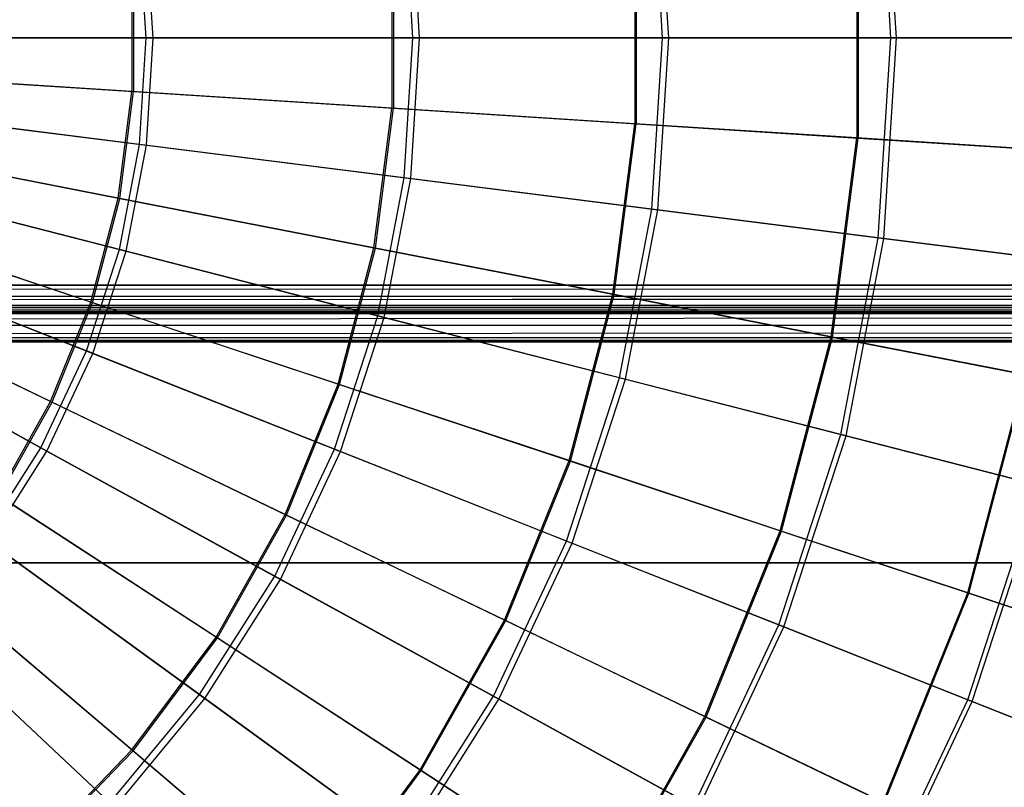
# Model space of a CAD drawing. Extents: x 0.2 to 40.1, y -6.7 to 6.7.
# Tile 147 of 256: x 14.4 to 15.8, y -4.4 to -3.4. Entities that reach past the tile are written whole.
import ezdxf

# ---------------------------------------------------------------- set-up
doc = ezdxf.new("R2010")
doc.units = 0
doc.header["$MEASUREMENT"] = 0
doc.layers.get('0').update_dxf_attribs({"color": 13, "linetype": 'CONTINUOUS'})

# ---------------------------------------------------------------- blocks, each defined once
blk = doc.blocks.new('SNOWBALL_XIV_PM3_STL')
at = {"color": 0}
for p, q in [((15.6047, -3.4062, 16.7033), (15.5873, -3.1291, 16.7033)), ((15.6047, -3.4062, 16.7033), (15.5873, -3.1291, 16.7033)), ((15.6124, -3.4062, 12.0371), (15.5949, -3.1281, 12.0371)), ((15.6124, -3.4062, 12.0371), (15.5949, -3.1281, 12.0371)), ((15.2885, -3.4062, 16.9546), (15.2735, -3.1687, 16.9546)), ((15.2885, -3.4062, 16.9546), (15.2735, -3.1687, 16.9546)), ((15.297, -3.4062, 11.7848), (15.282, -3.1677, 11.7848)), ((15.297, -3.4062, 11.7848), (15.282, -3.1677, 11.7848)), ((14.9427, -3.4062, 17.1633), (14.9305, -3.2121, 17.1633)), ((14.9427, -3.4062, 17.1633), (14.9305, -3.2121, 17.1633)), ((14.9519, -3.4062, 11.575), (14.9396, -3.2109, 11.575)), ((14.9519, -3.4062, 11.575), (14.9396, -3.2109, 11.575)), ((14.5731, -3.4062, 17.3261), (14.5638, -3.2584, 17.3261)), ((14.5731, -3.4062, 17.3261), (14.5638, -3.2584, 17.3261)), ((14.5828, -3.4062, 11.411), (14.5735, -3.2572, 11.411)), ((14.5828, -3.4062, 11.411), (14.5735, -3.2572, 11.411)), ((15.5575, -3.2673, 16.6617), (15.5575, -3.5451, 16.6617)), ((15.5575, -3.2673, 16.6617), (15.5575, -3.5451, 16.6617)), ((15.5592, -3.2672, 12.0779), (15.5592, -3.5453, 12.0779)), ((15.5592, -3.2672, 12.0779), (15.5592, -3.5453, 12.0779)), ((15.25, -3.287, 16.9105), (15.25, -3.5254, 16.9105)), ((15.25, -3.287, 16.9105), (15.25, -3.5254, 16.9105)), ((15.2519, -3.2869, 11.8289), (15.2519, -3.5255, 11.8289)), ((15.2519, -3.2869, 11.8289), (15.2519, -3.5255, 11.8289)), ((14.9135, -3.3086, 17.1182), (14.9135, -3.5038, 17.1182)), ((14.9135, -3.3086, 17.1182), (14.9135, -3.5038, 17.1182)), ((14.9155, -3.3085, 11.6209), (14.9155, -3.5039, 11.6209)), ((14.9155, -3.3085, 11.6209), (14.9155, -3.5039, 11.6209)), ((14.5534, -3.3318, 17.2814), (14.5534, -3.4807, 17.2814)), ((14.5534, -3.3318, 17.2814), (14.5534, -3.4807, 17.2814)), ((14.5556, -3.3316, 11.4574), (14.5556, -3.4808, 11.4574)), ((14.5556, -3.3316, 11.4574), (14.5556, -3.4808, 11.4574)), ((14.5731, -3.4062, 17.3261), (14.1857, -3.4062, 17.4403)), ((14.5731, -3.4062, 17.3261), (14.1857, -3.4062, 17.4403)), ((14.1958, -3.4062, 11.2955), (14.5828, -3.4062, 11.411)), ((14.1958, -3.4062, 11.2955), (14.5828, -3.4062, 11.411)), ((14.5638, -3.5541, 17.3261), (14.5731, -3.4062, 17.3261)), ((14.5638, -3.5541, 17.3261), (14.5731, -3.4062, 17.3261)), ((14.9427, -3.4062, 17.1633), (14.5731, -3.4062, 17.3261)), ((14.9427, -3.4062, 17.1633), (14.5731, -3.4062, 17.3261)), ((14.5735, -3.5553, 11.411), (14.5828, -3.4062, 11.411)), ((14.5735, -3.5553, 11.411), (14.5828, -3.4062, 11.411)), ((14.5828, -3.4062, 11.411), (14.9519, -3.4062, 11.575)), ((14.5828, -3.4062, 11.411), (14.9519, -3.4062, 11.575)), ((14.9305, -3.6004, 17.1633), (14.9427, -3.4062, 17.1633)), ((14.9305, -3.6004, 17.1633), (14.9427, -3.4062, 17.1633)), ((14.9396, -3.6015, 11.575), (14.9519, -3.4062, 11.575)), ((14.9396, -3.6015, 11.575), (14.9519, -3.4062, 11.575)), ((15.2885, -3.4062, 16.9546), (14.9427, -3.4062, 17.1633)), ((15.2885, -3.4062, 16.9546), (14.9427, -3.4062, 17.1633)), ((14.9519, -3.4062, 11.575), (15.297, -3.4062, 11.7848)), ((14.9519, -3.4062, 11.575), (15.297, -3.4062, 11.7848)), ((15.2735, -3.6437, 16.9546), (15.2885, -3.4062, 16.9546)), ((15.2735, -3.6437, 16.9546), (15.2885, -3.4062, 16.9546)), ((15.282, -3.6448, 11.7848), (15.297, -3.4062, 11.7848)), ((15.282, -3.6448, 11.7848), (15.297, -3.4062, 11.7848)), ((15.6047, -3.4062, 16.7033), (15.2885, -3.4062, 16.9546)), ((15.6047, -3.4062, 16.7033), (15.2885, -3.4062, 16.9546)), ((15.297, -3.4062, 11.7848), (15.6124, -3.4062, 12.0371)), ((15.297, -3.4062, 11.7848), (15.6124, -3.4062, 12.0371)), ((15.5873, -3.6833, 16.7033), (15.6047, -3.4062, 16.7033)), ((15.5873, -3.6833, 16.7033), (15.6047, -3.4062, 16.7033)), ((15.5949, -3.6843, 12.0371), (15.6124, -3.4062, 12.0371)), ((15.5949, -3.6843, 12.0371), (15.6124, -3.4062, 12.0371)), ((15.8862, -3.4062, 16.4137), (15.6047, -3.4062, 16.7033)), ((15.8862, -3.4062, 16.4137), (15.6047, -3.4062, 16.7033)), ((15.6124, -3.4062, 12.0371), (15.8929, -3.4062, 12.3277)), ((15.6124, -3.4062, 12.0371), (15.8929, -3.4062, 12.3277)), ((14.5534, -3.4807, 17.2814), (14.1756, -3.4564, 17.3975)), ((14.5534, -3.4807, 17.2814), (14.1756, -3.4564, 17.3975)), ((14.1778, -3.4566, 11.3411), (14.5556, -3.4808, 11.4574)), ((14.1778, -3.4566, 11.3411), (14.5556, -3.4808, 11.4574)), ((14.5344, -3.6284, 17.2814), (14.5534, -3.4807, 17.2814)), ((14.5344, -3.6284, 17.2814), (14.5534, -3.4807, 17.2814)), ((14.5365, -3.6288, 11.4574), (14.5556, -3.4808, 11.4574)), ((14.5365, -3.6288, 11.4574), (14.5556, -3.4808, 11.4574)), ((14.9135, -3.5038, 17.1182), (14.5534, -3.4807, 17.2814)), ((14.9135, -3.5038, 17.1182), (14.5534, -3.4807, 17.2814)), ((14.5556, -3.4808, 11.4574), (14.9155, -3.5039, 11.6209)), ((14.5556, -3.4808, 11.4574), (14.9155, -3.5039, 11.6209)), ((14.8886, -3.6974, 17.1182), (14.9135, -3.5038, 17.1182)), ((14.8886, -3.6974, 17.1182), (14.9135, -3.5038, 17.1182)), ((14.8906, -3.6978, 11.6209), (14.9155, -3.5039, 11.6209)), ((14.8906, -3.6978, 11.6209), (14.9155, -3.5039, 11.6209)), ((15.25, -3.5254, 16.9105), (14.9135, -3.5038, 17.1182)), ((15.25, -3.5254, 16.9105), (14.9135, -3.5038, 17.1182)), ((14.9155, -3.5039, 11.6209), (15.2519, -3.5255, 11.8289)), ((14.9155, -3.5039, 11.6209), (15.2519, -3.5255, 11.8289)), ((14.5638, -3.5541, 17.3261), (14.1795, -3.5055, 17.4403)), ((14.5638, -3.5541, 17.3261), (14.1795, -3.5055, 17.4403)), ((14.1895, -3.5068, 11.2955), (14.5735, -3.5553, 11.411)), ((14.1895, -3.5068, 11.2955), (14.5735, -3.5553, 11.411)), ((15.2195, -3.7618, 16.9105), (15.25, -3.5254, 16.9105)), ((15.2195, -3.7618, 16.9105), (15.25, -3.5254, 16.9105)), ((15.2214, -3.7622, 11.8289), (15.2519, -3.5255, 11.8289)), ((15.2214, -3.7622, 11.8289), (15.2519, -3.5255, 11.8289)), ((15.5575, -3.5451, 16.6617), (15.25, -3.5254, 16.9105)), ((15.5575, -3.5451, 16.6617), (15.25, -3.5254, 16.9105)), ((15.2519, -3.5255, 11.8289), (15.5592, -3.5453, 12.0779)), ((15.2519, -3.5255, 11.8289), (15.5592, -3.5453, 12.0779)), ((15.5219, -3.8207, 16.6617), (15.5575, -3.5451, 16.6617)), ((15.5219, -3.8207, 16.6617), (15.5575, -3.5451, 16.6617)), ((15.5236, -3.821, 12.0779), (15.5592, -3.5453, 12.0779)), ((15.5236, -3.821, 12.0779), (15.5592, -3.5453, 12.0779)), ((15.8309, -3.5627, 16.3757), (15.5575, -3.5451, 16.6617)), ((15.8309, -3.5627, 16.3757), (15.5575, -3.5451, 16.6617)), ((15.5592, -3.5453, 12.0779), (15.8324, -3.5628, 12.364)), ((15.5592, -3.5453, 12.0779), (15.8324, -3.5628, 12.364)), ((14.5344, -3.6284, 17.2814), (14.1628, -3.556, 17.3975)), ((14.5344, -3.6284, 17.2814), (14.1628, -3.556, 17.3975)), ((14.165, -3.5564, 11.3411), (14.5365, -3.6288, 11.4574)), ((14.165, -3.5564, 11.3411), (14.5365, -3.6288, 11.4574)), ((14.5361, -3.6996, 17.3261), (14.5638, -3.5541, 17.3261)), ((14.5361, -3.6996, 17.3261), (14.5638, -3.5541, 17.3261)), ((14.5455, -3.702, 11.411), (14.5735, -3.5553, 11.411)), ((14.5455, -3.702, 11.411), (14.5735, -3.5553, 11.411)), ((14.9305, -3.6004, 17.1633), (14.5638, -3.5541, 17.3261)), ((14.9305, -3.6004, 17.1633), (14.5638, -3.5541, 17.3261)), ((14.5735, -3.5553, 11.411), (14.9396, -3.6015, 11.575)), ((14.5735, -3.5553, 11.411), (14.9396, -3.6015, 11.575)), ((14.8941, -3.7915, 17.1633), (14.9305, -3.6004, 17.1633)), ((14.8941, -3.7915, 17.1633), (14.9305, -3.6004, 17.1633)), ((15.2735, -3.6437, 16.9546), (14.9305, -3.6004, 17.1633)), ((15.2735, -3.6437, 16.9546), (14.9305, -3.6004, 17.1633)), ((14.5361, -3.6996, 17.3261), (14.1608, -3.6032, 17.4403)), ((14.5361, -3.6996, 17.3261), (14.1608, -3.6032, 17.4403)), ((14.1706, -3.6057, 11.2955), (14.5455, -3.702, 11.411)), ((14.1706, -3.6057, 11.2955), (14.5455, -3.702, 11.411)), ((14.9029, -3.7938, 11.575), (14.9396, -3.6015, 11.575)), ((14.9029, -3.7938, 11.575), (14.9396, -3.6015, 11.575)), ((14.9396, -3.6015, 11.575), (15.282, -3.6448, 11.7848)), ((14.9396, -3.6015, 11.575), (15.282, -3.6448, 11.7848)), ((14.4966, -3.7725, 17.2814), (14.5344, -3.6284, 17.2814)), ((14.4966, -3.7725, 17.2814), (14.5344, -3.6284, 17.2814)), ((14.4987, -3.7731, 11.4574), (14.5365, -3.6288, 11.4574)), ((14.4987, -3.7731, 11.4574), (14.5365, -3.6288, 11.4574)), ((14.8886, -3.6974, 17.1182), (14.5344, -3.6284, 17.2814)), ((14.8886, -3.6974, 17.1182), (14.5344, -3.6284, 17.2814)), ((14.5365, -3.6288, 11.4574), (14.8906, -3.6978, 11.6209)), ((14.5365, -3.6288, 11.4574), (14.8906, -3.6978, 11.6209)), ((14.4966, -3.7725, 17.2814), (14.1373, -3.6532, 17.3975)), ((14.4966, -3.7725, 17.2814), (14.1373, -3.6532, 17.3975)), ((14.1394, -3.6539, 11.3411), (14.4987, -3.7731, 11.4574)), ((14.1394, -3.6539, 11.3411), (14.4987, -3.7731, 11.4574)), ((15.229, -3.8775, 16.9546), (15.2735, -3.6437, 16.9546)), ((15.229, -3.8775, 16.9546), (15.2735, -3.6437, 16.9546)), ((15.2372, -3.8796, 11.7848), (15.282, -3.6448, 11.7848)), ((15.2372, -3.8796, 11.7848), (15.282, -3.6448, 11.7848)), ((15.5873, -3.6833, 16.7033), (15.2735, -3.6437, 16.9546)), ((15.5873, -3.6833, 16.7033), (15.2735, -3.6437, 16.9546)), ((15.282, -3.6448, 11.7848), (15.5949, -3.6843, 12.0371)), ((15.282, -3.6448, 11.7848), (15.5949, -3.6843, 12.0371)), ((15.5352, -3.9561, 16.7033), (15.5873, -3.6833, 16.7033)), ((15.5352, -3.9561, 16.7033), (15.5873, -3.6833, 16.7033)), ((15.5427, -3.958, 12.0371), (15.5949, -3.6843, 12.0371)), ((15.5427, -3.958, 12.0371), (15.5949, -3.6843, 12.0371)), ((15.8665, -3.7186, 16.4137), (15.5873, -3.6833, 16.7033)), ((15.8665, -3.7186, 16.4137), (15.5873, -3.6833, 16.7033)), ((15.5949, -3.6843, 12.0371), (15.8732, -3.7195, 12.3277)), ((15.5949, -3.6843, 12.0371), (15.8732, -3.7195, 12.3277)), ((14.4903, -3.8404, 17.3261), (14.1301, -3.6978, 17.4403)), ((14.4903, -3.8404, 17.3261), (14.1301, -3.6978, 17.4403)), ((14.1395, -3.7016, 11.2955), (14.4993, -3.844, 11.411)), ((14.1395, -3.7016, 11.2955), (14.4993, -3.844, 11.411)), ((14.4903, -3.8404, 17.3261), (14.5361, -3.6996, 17.3261)), ((14.4903, -3.8404, 17.3261), (14.5361, -3.6996, 17.3261)), ((14.4993, -3.844, 11.411), (14.5455, -3.702, 11.411)), ((14.4993, -3.844, 11.411), (14.5455, -3.702, 11.411)), ((14.8941, -3.7915, 17.1633), (14.5361, -3.6996, 17.3261)), ((14.8941, -3.7915, 17.1633), (14.5361, -3.6996, 17.3261)), ((14.5455, -3.702, 11.411), (14.9029, -3.7938, 11.575)), ((14.5455, -3.702, 11.411), (14.9029, -3.7938, 11.575)), ((14.8391, -3.8862, 17.1182), (14.8886, -3.6974, 17.1182)), ((14.8391, -3.8862, 17.1182), (14.8886, -3.6974, 17.1182)), ((14.841, -3.8868, 11.6209), (14.8906, -3.6978, 11.6209)), ((14.841, -3.8868, 11.6209), (14.8906, -3.6978, 11.6209)), ((15.2195, -3.7618, 16.9105), (14.8886, -3.6974, 17.1182)), ((15.2195, -3.7618, 16.9105), (14.8886, -3.6974, 17.1182)), ((14.8906, -3.6978, 11.6209), (15.2214, -3.7622, 11.8289)), ((14.8906, -3.6978, 11.6209), (15.2214, -3.7622, 11.8289)), ((0.8788, -3.7801, 51.6919), (39.3922, -3.749, 51.6983)), ((0.8788, -3.7801, 51.6919), (39.3922, -3.749, 51.6983)), ((0.8883, -3.749, 51.6983), (39.3922, -3.749, 51.6983)), ((39.3922, -3.749, 51.6589), (0.8883, -3.749, 51.6589)), ((0.8883, -3.749, 51.6983), (39.3922, -3.749, 51.6983)), ((0.8883, -3.749, 51.6589), (39.4012, -3.7638, 51.656)), ((0.8883, -3.749, 51.6589), (39.4012, -3.7638, 51.656)), ((39.3922, -3.749, 51.6589), (0.8883, -3.749, 51.6589)), ((14.4407, -3.9105, 17.2814), (14.0996, -3.7462, 17.3975)), ((14.4407, -3.9105, 17.2814), (14.0996, -3.7462, 17.3975)), ((14.1016, -3.7472, 11.3411), (14.4427, -3.9114, 11.4574)), ((14.1016, -3.7472, 11.3411), (14.4427, -3.9114, 11.4574)), ((0.8788, -3.7646, 51.6557), (39.4012, -3.7638, 51.656)), ((0.8788, -3.7646, 51.6557), (39.4012, -3.7638, 51.656)), ((15.1591, -3.9924, 16.9105), (15.2195, -3.7618, 16.9105)), ((15.1591, -3.9924, 16.9105), (15.2195, -3.7618, 16.9105)), ((15.1608, -3.993, 11.8289), (15.2214, -3.7622, 11.8289)), ((15.1608, -3.993, 11.8289), (15.2214, -3.7622, 11.8289)), ((15.5219, -3.8207, 16.6617), (15.2195, -3.7618, 16.9105)), ((15.5219, -3.8207, 16.6617), (15.2195, -3.7618, 16.9105)), ((15.2214, -3.7622, 11.8289), (15.5236, -3.821, 12.0779)), ((15.2214, -3.7622, 11.8289), (15.5236, -3.821, 12.0779)), ((0.8607, -3.7855, 51.6344), (39.4105, -3.7769, 51.6474)), ((0.8607, -3.7855, 51.6344), (39.4105, -3.7769, 51.6474)), ((0.87, -3.7769, 51.6474), (39.4105, -3.7769, 51.6474)), ((0.87, -3.7769, 51.6474), (39.4105, -3.7769, 51.6474)), ((39.4105, -3.7769, 51.6474), (0.8788, -3.7646, 51.6557)), ((39.4105, -3.7769, 51.6474), (0.8788, -3.7646, 51.6557)), ((14.4407, -3.9105, 17.2814), (14.4966, -3.7725, 17.2814)), ((14.4407, -3.9105, 17.2814), (14.4966, -3.7725, 17.2814)), ((14.4427, -3.9114, 11.4574), (14.4987, -3.7731, 11.4574)), ((14.4427, -3.9114, 11.4574), (14.4987, -3.7731, 11.4574)), ((14.8391, -3.8862, 17.1182), (14.4966, -3.7725, 17.2814)), ((14.8391, -3.8862, 17.1182), (14.4966, -3.7725, 17.2814)), ((14.4987, -3.7731, 11.4574), (14.841, -3.8868, 11.6209)), ((14.4987, -3.7731, 11.4574), (14.841, -3.8868, 11.6209)), ((39.4288, -3.7884, 51.6196), (0.8517, -3.7884, 51.6196)), ((0.8517, -3.7884, 50.9109), (39.4288, -3.7884, 50.9109)), ((39.4288, -3.7884, 51.6196), (0.8517, -3.7884, 51.6196)), ((0.8517, -3.7884, 50.9109), (39.4288, -3.7884, 50.9109)), ((39.4193, -3.7852, 51.6351), (0.8607, -3.7855, 51.6344)), ((39.4193, -3.7852, 51.6351), (0.8607, -3.7855, 51.6344)), ((39.4206, -3.786, 51.6332), (0.8607, -3.7855, 51.6344)), ((39.4206, -3.786, 51.6332), (0.8607, -3.7855, 51.6344)), ((39.4288, -3.7884, 51.6196), (0.8607, -3.7855, 51.6344)), ((39.4288, -3.7884, 51.6196), (0.8607, -3.7855, 51.6344)), ((0.87, -3.8047, 51.6752), (39.4012, -3.7787, 51.6925)), ((0.87, -3.8047, 51.6752), (39.4012, -3.7787, 51.6925)), ((0.8788, -3.7801, 51.6919), (39.4012, -3.7787, 51.6925)), ((0.8788, -3.7801, 51.6919), (39.4012, -3.7787, 51.6925)), ((14.4272, -3.9745, 17.3261), (14.0877, -3.7879, 17.4403)), ((14.4272, -3.9745, 17.3261), (14.0877, -3.7879, 17.4403)), ((14.8339, -3.9765, 17.1633), (14.8941, -3.7915, 17.1633)), ((14.8339, -3.9765, 17.1633), (14.8941, -3.7915, 17.1633)), ((15.229, -3.8775, 16.9546), (14.8941, -3.7915, 17.1633)), ((15.229, -3.8775, 16.9546), (14.8941, -3.7915, 17.1633)), ((0.8607, -3.822, 51.6492), (39.4105, -3.8047, 51.6752)), ((0.8607, -3.822, 51.6492), (39.4105, -3.8047, 51.6752)), ((0.87, -3.8047, 51.6752), (39.4105, -3.8047, 51.6752)), ((0.87, -3.8047, 51.6752), (39.4105, -3.8047, 51.6752)), ((14.0966, -3.7927, 11.2955), (14.4357, -3.9792, 11.411)), ((14.0966, -3.7927, 11.2955), (14.4357, -3.9792, 11.411)), ((14.8425, -3.9799, 11.575), (14.9029, -3.7938, 11.575)), ((14.8425, -3.9799, 11.575), (14.9029, -3.7938, 11.575)), ((14.9029, -3.7938, 11.575), (15.2372, -3.8796, 11.7848)), ((14.9029, -3.7938, 11.575), (15.2372, -3.8796, 11.7848)), ((0.8517, -3.8278, 51.6196), (39.4193, -3.8214, 51.6507)), ((0.8517, -3.8278, 51.6196), (39.4193, -3.8214, 51.6507)), ((0.8517, -3.8278, 51.6196), (39.4288, -3.8278, 51.6196)), ((39.4288, -3.8278, 50.9109), (0.8517, -3.8278, 50.9109)), ((39.4288, -3.8278, 50.9109), (0.8517, -3.8278, 50.9109)), ((0.8517, -3.8278, 51.6196), (39.4288, -3.8278, 51.6196)), ((0.8607, -3.822, 51.6492), (39.4193, -3.8214, 51.6507)), ((0.8607, -3.822, 51.6492), (39.4193, -3.8214, 51.6507)), ((15.4515, -4.0895, 16.6617), (15.5219, -3.8207, 16.6617)), ((15.4515, -4.0895, 16.6617), (15.5219, -3.8207, 16.6617)), ((15.4531, -4.09, 12.0779), (15.5236, -3.821, 12.0779)), ((15.4531, -4.09, 12.0779), (15.5236, -3.821, 12.0779)), ((15.7909, -3.8731, 16.3757), (15.5219, -3.8207, 16.6617)), ((15.7909, -3.8731, 16.3757), (15.5219, -3.8207, 16.6617)), ((15.5236, -3.821, 12.0779), (15.7923, -3.8734, 12.364)), ((15.5236, -3.821, 12.0779), (15.7923, -3.8734, 12.364)), ((14.4272, -3.9745, 17.3261), (14.4903, -3.8404, 17.3261)), ((14.4272, -3.9745, 17.3261), (14.4903, -3.8404, 17.3261)), ((14.4357, -3.9792, 11.411), (14.4993, -3.844, 11.411)), ((14.4357, -3.9792, 11.411), (14.4993, -3.844, 11.411)), ((14.8339, -3.9765, 17.1633), (14.4903, -3.8404, 17.3261)), ((14.8339, -3.9765, 17.1633), (14.4903, -3.8404, 17.3261)), ((14.4993, -3.844, 11.411), (14.8425, -3.9799, 11.575)), ((14.4993, -3.844, 11.411), (14.8425, -3.9799, 11.575)), ((15.7115, -4.1758, 16.3757), (15.7909, -3.8731, 16.3757)), ((15.7115, -4.1758, 16.3757), (15.7909, -3.8731, 16.3757)), ((15.7129, -4.1763, 12.364), (15.7923, -3.8734, 12.364)), ((15.7129, -4.1763, 12.364), (15.7923, -3.8734, 12.364)), ((14.7658, -4.0671, 17.1182), (14.8391, -3.8862, 17.1182)), ((14.7658, -4.0671, 17.1182), (14.8391, -3.8862, 17.1182)), ((14.7676, -4.0679, 11.6209), (14.841, -3.8868, 11.6209)), ((14.7676, -4.0679, 11.6209), (14.841, -3.8868, 11.6209)), ((15.1591, -3.9924, 16.9105), (14.8391, -3.8862, 17.1182)), ((15.1591, -3.9924, 16.9105), (14.8391, -3.8862, 17.1182)), ((14.841, -3.8868, 11.6209), (15.1608, -3.993, 11.8289)), ((14.841, -3.8868, 11.6209), (15.1608, -3.993, 11.8289)), ((15.1554, -4.1038, 16.9546), (15.229, -3.8775, 16.9546)), ((15.1554, -4.1038, 16.9546), (15.229, -3.8775, 16.9546)), ((15.1633, -4.1069, 11.7848), (15.2372, -3.8796, 11.7848)), ((15.1633, -4.1069, 11.7848), (15.2372, -3.8796, 11.7848)), ((15.5352, -3.9561, 16.7033), (15.229, -3.8775, 16.9546)), ((15.5352, -3.9561, 16.7033), (15.229, -3.8775, 16.9546)), ((15.2372, -3.8796, 11.7848), (15.5427, -3.958, 12.0371)), ((15.2372, -3.8796, 11.7848), (15.5427, -3.958, 12.0371)), ((14.3676, -4.0403, 17.2814), (14.4407, -3.9105, 17.2814)), ((14.3676, -4.0403, 17.2814), (14.4407, -3.9105, 17.2814)), ((14.3694, -4.0415, 11.4574), (14.4427, -3.9114, 11.4574)), ((14.3694, -4.0415, 11.4574), (14.4427, -3.9114, 11.4574)), ((14.7658, -4.0671, 17.1182), (14.4407, -3.9105, 17.2814)), ((14.7658, -4.0671, 17.1182), (14.4407, -3.9105, 17.2814)), ((14.4427, -3.9114, 11.4574), (14.7676, -4.0679, 11.6209)), ((14.4427, -3.9114, 11.4574), (14.7676, -4.0679, 11.6209)), ((15.4494, -4.2202, 16.7033), (15.5352, -3.9561, 16.7033)), ((15.4494, -4.2202, 16.7033), (15.5352, -3.9561, 16.7033)), ((15.4566, -4.223, 12.0371), (15.5427, -3.958, 12.0371)), ((15.4566, -4.223, 12.0371), (15.5427, -3.958, 12.0371)), ((15.8079, -4.0261, 16.4137), (15.5352, -3.9561, 16.7033)), ((15.8079, -4.0261, 16.4137), (15.5352, -3.9561, 16.7033)), ((15.5427, -3.958, 12.0371), (15.8144, -4.0278, 12.3277)), ((15.5427, -3.958, 12.0371), (15.8144, -4.0278, 12.3277)), ((14.3478, -4.0996, 17.3261), (14.4272, -3.9745, 17.3261)), ((14.3478, -4.0996, 17.3261), (14.4272, -3.9745, 17.3261)), ((14.3557, -4.1053, 11.411), (14.4357, -3.9792, 11.411)), ((14.3557, -4.1053, 11.411), (14.4357, -3.9792, 11.411)), ((14.7511, -4.1525, 17.1633), (14.4272, -3.9745, 17.3261)), ((14.7511, -4.1525, 17.1633), (14.4272, -3.9745, 17.3261)), ((14.4357, -3.9792, 11.411), (14.7591, -4.157, 11.575)), ((14.4357, -3.9792, 11.411), (14.7591, -4.157, 11.575)), ((14.7511, -4.1525, 17.1633), (14.8339, -3.9765, 17.1633)), ((14.7511, -4.1525, 17.1633), (14.8339, -3.9765, 17.1633)), ((14.7591, -4.157, 11.575), (14.8425, -3.9799, 11.575)), ((14.7591, -4.157, 11.575), (14.8425, -3.9799, 11.575)), ((15.1554, -4.1038, 16.9546), (14.8339, -3.9765, 17.1633)), ((15.1554, -4.1038, 16.9546), (14.8339, -3.9765, 17.1633)), ((14.8425, -3.9799, 11.575), (15.1633, -4.1069, 11.7848)), ((14.8425, -3.9799, 11.575), (15.1633, -4.1069, 11.7848)), ((15.0696, -4.2134, 16.9105), (15.1591, -3.9924, 16.9105)), ((15.0696, -4.2134, 16.9105), (15.1591, -3.9924, 16.9105)), ((15.0713, -4.2142, 11.8289), (15.1608, -3.993, 11.8289)), ((15.0713, -4.2142, 11.8289), (15.1608, -3.993, 11.8289)), ((15.4515, -4.0895, 16.6617), (15.1591, -3.9924, 16.9105)), ((15.4515, -4.0895, 16.6617), (15.1591, -3.9924, 16.9105)), ((15.1608, -3.993, 11.8289), (15.4531, -4.09, 12.0779)), ((15.1608, -3.993, 11.8289), (15.4531, -4.09, 12.0779)), ((15.7112, -4.3238, 16.4137), (15.8079, -4.0261, 16.4137)), ((15.7112, -4.3238, 16.4137), (15.8079, -4.0261, 16.4137)), ((15.7174, -4.3263, 12.3277), (15.8144, -4.0278, 12.3277)), ((15.7174, -4.3263, 12.3277), (15.8144, -4.0278, 12.3277)), ((14.67, -4.2371, 17.1182), (14.3676, -4.0403, 17.2814)), ((14.67, -4.2371, 17.1182), (14.3676, -4.0403, 17.2814)), ((14.3694, -4.0415, 11.4574), (14.6717, -4.2382, 11.6209)), ((14.3694, -4.0415, 11.4574), (14.6717, -4.2382, 11.6209)), ((14.67, -4.2371, 17.1182), (14.7658, -4.0671, 17.1182)), ((14.67, -4.2371, 17.1182), (14.7658, -4.0671, 17.1182)), ((14.6717, -4.2382, 11.6209), (14.7676, -4.0679, 11.6209)), ((14.6717, -4.2382, 11.6209), (14.7676, -4.0679, 11.6209)), ((15.0696, -4.2134, 16.9105), (14.7658, -4.0671, 17.1182)), ((15.0696, -4.2134, 16.9105), (14.7658, -4.0671, 17.1182)), ((14.7676, -4.0679, 11.6209), (15.0713, -4.2142, 11.8289)), ((14.7676, -4.0679, 11.6209), (15.0713, -4.2142, 11.8289)), ((15.3472, -4.347, 16.6617), (15.4515, -4.0895, 16.6617)), ((15.3472, -4.347, 16.6617), (15.4515, -4.0895, 16.6617)), ((15.3487, -4.3478, 12.0779), (15.4531, -4.09, 12.0779)), ((15.3487, -4.3478, 12.0779), (15.4531, -4.09, 12.0779)), ((15.7115, -4.1758, 16.3757), (15.4515, -4.0895, 16.6617)), ((15.7115, -4.1758, 16.3757), (15.4515, -4.0895, 16.6617)), ((15.4531, -4.09, 12.0779), (15.7129, -4.1763, 12.364)), ((15.4531, -4.09, 12.0779), (15.7129, -4.1763, 12.364)), ((14.6469, -4.3168, 17.1633), (14.3478, -4.0996, 17.3261)), ((14.6469, -4.3168, 17.1633), (14.3478, -4.0996, 17.3261)), ((14.3557, -4.1053, 11.411), (14.6543, -4.3222, 11.575)), ((14.3557, -4.1053, 11.411), (14.6543, -4.3222, 11.575)), ((15.0541, -4.3191, 16.9546), (15.1554, -4.1038, 16.9546)), ((15.0541, -4.3191, 16.9546), (15.1554, -4.1038, 16.9546)), ((15.4494, -4.2202, 16.7033), (15.1554, -4.1038, 16.9546)), ((15.4494, -4.2202, 16.7033), (15.1554, -4.1038, 16.9546)), ((15.0615, -4.3232, 11.7848), (15.1633, -4.1069, 11.7848)), ((15.0615, -4.3232, 11.7848), (15.1633, -4.1069, 11.7848)), ((15.1633, -4.1069, 11.7848), (15.4566, -4.223, 12.0371)), ((15.1633, -4.1069, 11.7848), (15.4566, -4.223, 12.0371)), ((0.8489, -4.1339, 50.8714), (39.4316, -4.1339, 50.8714)), ((39.4316, -4.1339, 50.9108), (0.8489, -4.1339, 50.9108)), ((0.8489, -4.1339, 50.8714), (39.4316, -4.1339, 50.8714)), ((39.4316, -4.1339, 50.9108), (0.8489, -4.1339, 50.9108)), ((14.5533, -4.3935, 17.1182), (14.2786, -4.1596, 17.2814)), ((14.5533, -4.3935, 17.1182), (14.2786, -4.1596, 17.2814)), ((14.6469, -4.3168, 17.1633), (14.7511, -4.1525, 17.1633)), ((14.6469, -4.3168, 17.1633), (14.7511, -4.1525, 17.1633)), ((14.6543, -4.3222, 11.575), (14.7591, -4.157, 11.575)), ((14.6543, -4.3222, 11.575), (14.7591, -4.157, 11.575)), ((15.0541, -4.3191, 16.9546), (14.7511, -4.1525, 17.1633)), ((15.0541, -4.3191, 16.9546), (14.7511, -4.1525, 17.1633)), ((14.7591, -4.157, 11.575), (15.0615, -4.3232, 11.7848)), ((14.7591, -4.157, 11.575), (15.0615, -4.3232, 11.7848)), ((14.2802, -4.161, 11.4574), (14.5549, -4.3949, 11.6209)), ((14.2802, -4.161, 11.4574), (14.5549, -4.3949, 11.6209)), ((15.5941, -4.4659, 16.3757), (15.7115, -4.1758, 16.3757)), ((15.5941, -4.4659, 16.3757), (15.7115, -4.1758, 16.3757)), ((15.5954, -4.4666, 12.364), (15.7129, -4.1763, 12.364)), ((15.5954, -4.4666, 12.364), (15.7129, -4.1763, 12.364)), ((15.935, -4.25, 16.0573), (15.7115, -4.1758, 16.3757)), ((15.935, -4.25, 16.0573), (15.7115, -4.1758, 16.3757)), ((15.7129, -4.1763, 12.364), (15.9362, -4.2504, 12.6826)), ((15.7129, -4.1763, 12.364), (15.9362, -4.2504, 12.6826)), ((14.5229, -4.4667, 17.1633), (14.2534, -4.2137, 17.3261)), ((14.5229, -4.4667, 17.1633), (14.2534, -4.2137, 17.3261)), ((14.9526, -4.4211, 16.9105), (15.0696, -4.2134, 16.9105)), ((14.9526, -4.4211, 16.9105), (15.0696, -4.2134, 16.9105)), ((14.9542, -4.4221, 11.8289), (15.0713, -4.2142, 11.8289)), ((14.9542, -4.4221, 11.8289), (15.0713, -4.2142, 11.8289)), ((15.3472, -4.347, 16.6617), (15.0696, -4.2134, 16.9105)), ((15.3472, -4.347, 16.6617), (15.0696, -4.2134, 16.9105)), ((15.0713, -4.2142, 11.8289), (15.3487, -4.3478, 12.0779)), ((15.0713, -4.2142, 11.8289), (15.3487, -4.3478, 12.0779)), ((14.2605, -4.2203, 11.411), (14.5295, -4.473, 11.575)), ((14.2605, -4.2203, 11.411), (14.5295, -4.473, 11.575)), ((15.3312, -4.4715, 16.7033), (15.4494, -4.2202, 16.7033)), ((15.3312, -4.4715, 16.7033), (15.4494, -4.2202, 16.7033)), ((15.3379, -4.4751, 12.0371), (15.4566, -4.223, 12.0371)), ((15.3379, -4.4751, 12.0371), (15.4566, -4.223, 12.0371)), ((15.7112, -4.3238, 16.4137), (15.4494, -4.2202, 16.7033)), ((15.7112, -4.3238, 16.4137), (15.4494, -4.2202, 16.7033)), ((15.4566, -4.223, 12.0371), (15.7174, -4.3263, 12.3277)), ((15.4566, -4.223, 12.0371), (15.7174, -4.3263, 12.3277)), ((14.5533, -4.3935, 17.1182), (14.67, -4.2371, 17.1182)), ((14.5533, -4.3935, 17.1182), (14.67, -4.2371, 17.1182)), ((14.5549, -4.3949, 11.6209), (14.6717, -4.2382, 11.6209)), ((14.5549, -4.3949, 11.6209), (14.6717, -4.2382, 11.6209)), ((14.9526, -4.4211, 16.9105), (14.67, -4.2371, 17.1182)), ((14.9526, -4.4211, 16.9105), (14.67, -4.2371, 17.1182)), ((14.6717, -4.2382, 11.6209), (14.9542, -4.4221, 11.8289)), ((14.6717, -4.2382, 11.6209), (14.9542, -4.4221, 11.8289)), ((14.5229, -4.4667, 17.1633), (14.6469, -4.3168, 17.1633)), ((14.5229, -4.4667, 17.1633), (14.6469, -4.3168, 17.1633)), ((14.5295, -4.473, 11.575), (14.6543, -4.3222, 11.575)), ((14.5295, -4.473, 11.575), (14.6543, -4.3222, 11.575)), ((14.9266, -4.52, 16.9546), (14.6469, -4.3168, 17.1633)), ((14.9266, -4.52, 16.9546), (14.6469, -4.3168, 17.1633)), ((14.6543, -4.3222, 11.575), (14.9335, -4.525, 11.7848)), ((14.6543, -4.3222, 11.575), (14.9335, -4.525, 11.7848)), ((14.9266, -4.52, 16.9546), (15.0541, -4.3191, 16.9546)), ((14.9266, -4.52, 16.9546), (15.0541, -4.3191, 16.9546)), ((14.9335, -4.525, 11.7848), (15.0615, -4.3232, 11.7848)), ((14.9335, -4.525, 11.7848), (15.0615, -4.3232, 11.7848)), ((15.3312, -4.4715, 16.7033), (15.0541, -4.3191, 16.9546)), ((15.3312, -4.4715, 16.7033), (15.0541, -4.3191, 16.9546)), ((15.0615, -4.3232, 11.7848), (15.3379, -4.4751, 12.0371)), ((15.0615, -4.3232, 11.7848), (15.3379, -4.4751, 12.0371)), ((15.5779, -4.6071, 16.4137), (15.7112, -4.3238, 16.4137)), ((15.5779, -4.6071, 16.4137), (15.7112, -4.3238, 16.4137)), ((15.5838, -4.6103, 12.3277), (15.7174, -4.3263, 12.3277)), ((15.5838, -4.6103, 12.3277), (15.7174, -4.3263, 12.3277)), ((15.9363, -4.413, 16.0905), (15.7112, -4.3238, 16.4137)), ((15.9363, -4.413, 16.0905), (15.7112, -4.3238, 16.4137)), ((15.7174, -4.3263, 12.3277), (15.9415, -4.415, 12.6517)), ((15.7174, -4.3263, 12.3277), (15.9415, -4.415, 12.6517)), ((15.2108, -4.5891, 16.6617), (15.3472, -4.347, 16.6617)), ((15.2108, -4.5891, 16.6617), (15.3472, -4.347, 16.6617)), ((15.2123, -4.5901, 12.0779), (15.3487, -4.3478, 12.0779)), ((15.2123, -4.5901, 12.0779), (15.3487, -4.3478, 12.0779)), ((15.5941, -4.4659, 16.3757), (15.3472, -4.347, 16.6617)), ((15.5941, -4.4659, 16.3757), (15.3472, -4.347, 16.6617)), ((15.3487, -4.3478, 12.0779), (15.5954, -4.4666, 12.364)), ((15.3487, -4.3478, 12.0779), (15.5954, -4.4666, 12.364)), ((14.4175, -4.5337, 17.1182), (14.5533, -4.3935, 17.1182)), ((14.4175, -4.5337, 17.1182), (14.5533, -4.3935, 17.1182)), ((14.4189, -4.5352, 11.6209), (14.5549, -4.3949, 11.6209)), ((14.4189, -4.5352, 11.6209), (14.5549, -4.3949, 11.6209)), ((14.8101, -4.6121, 16.9105), (14.5533, -4.3935, 17.1182)), ((14.8101, -4.6121, 16.9105), (14.5533, -4.3935, 17.1182)), ((14.5549, -4.3949, 11.6209), (14.8115, -4.6133, 11.8289)), ((14.5549, -4.3949, 11.6209), (14.8115, -4.6133, 11.8289)), ((14.8101, -4.6121, 16.9105), (14.9526, -4.4211, 16.9105)), ((14.8101, -4.6121, 16.9105), (14.9526, -4.4211, 16.9105)), ((14.8115, -4.6133, 11.8289), (14.9542, -4.4221, 11.8289)), ((14.8115, -4.6133, 11.8289), (14.9542, -4.4221, 11.8289)), ((15.2108, -4.5891, 16.6617), (14.9526, -4.4211, 16.9105)), ((15.2108, -4.5891, 16.6617), (14.9526, -4.4211, 16.9105)), ((14.9542, -4.4221, 11.8289), (15.2123, -4.5901, 12.0779)), ((14.9542, -4.4221, 11.8289), (15.2123, -4.5901, 12.0779))]:
    blk.add_line(p, q, dxfattribs=at)
blk = doc.blocks.new('GRUPUJ_1')
at = {"color": 0}
blk.add_blockref('SNOWBALL_XIV_PM3_STL', (-0.2062, 6.6596, -0.5119), dxfattribs=at)

msp = doc.modelspace()

# ---------------------------------------------------------------- block references
at = {"color": 0}
msp.add_blockref('GRUPUJ_1', (0.2062, -6.6596, 0.5119), dxfattribs=at)

doc.saveas('drawing.dxf')
